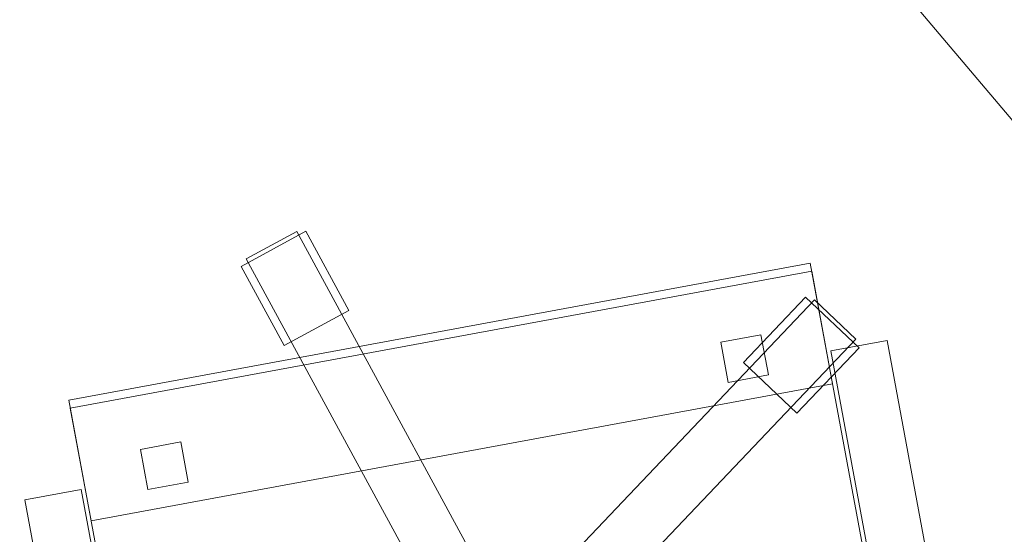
# Model space of a CAD drawing. Header units: millimetres. Extents: x -1675 to 29381, y -3645 to 22555.
# Tile 69 of 256: x 10115 to 10716, y 3650 to 3964. Entities that reach past the tile are written whole.
import ezdxf

# ---------------------------------------------------------------- set-up
doc = ezdxf.new("R2010")
doc.units = ezdxf.units.MM
doc.layers.add('A-GENM-____-OTLN', color=13, linetype='Continuous', lineweight=9)

msp = doc.modelspace()

# ---------------------------------------------------------------- meshes
at = {"layer": 'A-GENM-____-OTLN'}
mesh = msp.add_polyface(dxfattribs=at)
corners = [(4706.02, 290, 1), (6.83, 0, 1), (407.59, 290, 1), (4706.02, 390, 1), (5006.02, 390, 1), (9606.02, 290, 1), (9306.02, 390, 1), (9606.02, 390, 1), (13776.02, 5670, 1), (13776.02, 9963.57, 1), (14006.02, 10130, 1), (5006.02, 290, 1), (9306.02, 290, 1), (14006.02, 0, 1), (13776.02, 290, 1), (9856.02, 290, 1), (9306.02, 5670, 1), (9606.02, 5670, 1), (9606.02, 5220, 1), (9306.02, 5220, 1), (9306.02, 5670, 1), (256.83, 9170, 1), (6.83, 10130, 1), (256.83, 10130, 1), (256.83, 290, 1), (256.83, 7770, 1), (256.83, 1330, 1), (256.83, 6170, 1), (256.83, 4310, 1), (13776.02, 10130, 1), (4706.02, 5220, 1), (5006.02, 5670, 1), (5006.02, 5220, 1), (4706.02, 5670, 1), (256.83, 10130.71, 1), (13776.02, 10169.34, 1), (6.83, 10170, 1), (256.83, 10170, 1), (14006.02, 10170, 1), (13776.02, 10170, 1), (256.83, 10225.04, 1), (13776.02, 10470, 1), (14006.02, 10470, 1), (4706.02, 11204.55, 1), (5006.02, 11190, 1), (4706.02, 11190, 1), (5006.02, 11270.6, 1), (256.83, 10770, 1)]
mesh.append_faces([[corners[k] for k in face] for face in [(5, 6, 7), (17, 16, 20), (30, 31, 32), (31, 30, 33), (43, 44, 45)]], dxfattribs={"vtx0": -1})
mesh.append_faces([[corners[k] for k in face] for face in [(0, 1, 2), (6, 5, 12), (1, 11, 13), (8, 13, 14), (21, 22, 23), (25, 22, 21), (27, 22, 25), (28, 22, 27), (22, 28, 1), (35, 10, 29), (34, 36, 37), (36, 34, 22), (44, 43, 46)]], dxfattribs={"vtx0": -1, "vtx1": -1})
mesh.append_faces([[corners[k] for k in face] for face in [(11, 1, 0), (13, 12, 5)]], dxfattribs={"vtx0": -1, "vtx1": -1, "vtx2": -1})
mesh.append_faces([[corners[k] for k in face] for face in [(0, 4, 11), (13, 11, 12), (16, 17, 18), (10, 9, 29), (22, 34, 23), (38, 35, 39), (36, 40, 37)]], dxfattribs={"vtx0": -1, "vtx2": -1})
mesh.append_faces([[corners[k] for k in face] for face in [(8, 9, 10), (15, 14, 13), (5, 15, 13), (24, 2, 1), (26, 24, 1), (28, 26, 1), (47, 40, 36)]], dxfattribs={"vtx1": -1, "vtx2": -1})
mesh.append_faces([[corners[k] for k in face] for face in [(0, 3, 4), (18, 19, 16), (39, 41, 42)]], dxfattribs={"vtx2": -1})
mesh = msp.add_polyface(dxfattribs=at)
corners = [(9306.02, 6729.02, 2949), (9306.02, 5670, 2949), (9306.02, 5670, 2949), (9306.02, 5670, 2949), (7842.5, 5670, 2949), (5006.02, 10130, 2949), (9306.02, 10130, 2949), (5006.02, 10144.28, 2949), (9306.02, 10156.57, 2949), (5006.02, 10170, 2949), (9606.02, 5220, 2949), (13776.02, 290, 2949), (9856.02, 290, 2949), (9606.02, 290, 2949), (9606.02, 390, 2949), (5006.02, 390, 2949), (9306.02, 290, 2949), (5006.02, 290, 2949), (9306.02, 5220, 2949), (9606.02, 5670, 2949), (13776.02, 9963.57, 2949), (13776.02, 5670, 2949), (9306.02, 390, 2949), (13776.02, 10130, 2949), (13776.02, 10169.34, 2949), (9306.02, 10170, 2949), (14006.02, 10130, 2949), (6.83, 0, 2949), (14006.02, 0, 2949)]
mesh.append_faces([[corners[k] for k in face] for face in [(27, 17, 28)]], dxfattribs={"vtx0": -1, "vtx1": -1})
mesh.append_faces([[corners[k] for k in face] for face in [(4, 0, 2), (5, 6, 0), (0, 4, 5), (6, 7, 8), (7, 6, 5), (9, 8, 7), (10, 11, 12), (12, 13, 14), (15, 16, 17), (18, 4, 3), (19, 1, 0), (0, 20, 21), (10, 12, 14), (16, 15, 22), (19, 0, 21), (10, 14, 22), (10, 19, 21), (4, 22, 15), (22, 4, 18), (11, 10, 21), (22, 18, 10), (20, 6, 23), (6, 20, 0), (23, 8, 24), (8, 23, 6), (25, 24, 8), (13, 22, 14), (21, 20, 26), (22, 13, 16), (21, 28, 11), (28, 17, 16), (12, 11, 28), (28, 16, 13), (13, 12, 28), (3, 19, 10), (10, 18, 3), (26, 20, 23)]], dxfattribs={"vtx0": -1, "vtx1": -1, "vtx2": -1})
mesh.append_faces([[corners[k] for k in face] for face in [(0, 1, 2), (19, 3, 1)]], dxfattribs={"vtx0": -1, "vtx2": -1})
mesh.append_faces([[corners[k] for k in face] for face in [(2, 3, 4)]], dxfattribs={"vtx1": -1, "vtx2": -1})
mesh = msp.add_polyface(dxfattribs=at)
corners = [(14006.02, 0, -50), (6.83, 10130, -50), (14006.02, 10130, -50)]
mesh.append_faces([[corners[k] for k in face] for face in [(1, 2, 0)]])
mesh = msp.add_polyface(dxfattribs=at)
corners = [(6.83, 0, -50), (6.83, 10130, -50), (14006.02, 0, -50)]
mesh.append_faces([[corners[k] for k in face] for face in [(1, 2, 0)]])
mesh = msp.add_polyface(dxfattribs=at)
corners = [(14006.02, 10130), (6.83, 0), (14006.02, 0)]
mesh.append_faces([[corners[k] for k in face] for face in [(1, 2, 0)]])
mesh = msp.add_polyface(dxfattribs=at)
corners = [(6.83, 10130), (6.83, 0), (14006.02, 10130)]
mesh.append_faces([[corners[k] for k in face] for face in [(1, 2, 0)]])
mesh = msp.add_polyface(dxfattribs=at)
corners = [(14006.02, 0, 2950), (6.83, 10130, 2950), (14006.02, 10130, 2950)]
mesh.append_faces([[corners[k] for k in face] for face in [(1, 2, 0)]])
mesh = msp.add_polyface(dxfattribs=at)
corners = [(6.83, 0, 2950), (6.83, 10130, 2950), (14006.02, 0, 2950)]
mesh.append_faces([[corners[k] for k in face] for face in [(1, 2, 0)]])
mesh = msp.add_polyface(dxfattribs=at)
corners = [(14006.02, 10130, 3000), (6.83, 0, 3000), (14006.02, 0, 3000)]
mesh.append_faces([[corners[k] for k in face] for face in [(1, 2, 0)]])
mesh = msp.add_polyface(dxfattribs=at)
corners = [(6.83, 10130, 3000), (6.83, 0, 3000), (14006.02, 10130, 3000)]
mesh.append_faces([[corners[k] for k in face] for face in [(1, 2, 0)]])
mesh = msp.add_polyface(dxfattribs=at)
corners = [(9306.02, 6729.02, 1), (9306.02, 5670, 1), (9306.02, 5670, 1), (9306.02, 5670, 1), (7842.5, 5670, 1), (5006.02, 5670, 1), (5006.02, 10130, 1), (9306.02, 10130, 1), (9606.02, 5220, 1), (13776.02, 290, 1), (9856.02, 290, 1), (9606.02, 290, 1), (9606.02, 390, 1), (5006.02, 390, 1), (9306.02, 290, 1), (5006.02, 290, 1), (4706.02, 390, 1), (4706.02, 290, 1), (407.59, 290, 1), (9306.02, 5220, 1), (9606.02, 5670, 1), (13776.02, 9963.57, 1), (13776.02, 5670, 1), (9306.02, 390, 1), (4706.02, 5220, 1), (5006.02, 5220, 1), (256.83, 1330, 1), (256.83, 290, 1), (256.83, 9170, 1), (256.83, 10130, 1), (256.83, 4310, 1), (256.83, 7770, 1), (256.83, 6170, 1), (4706.02, 5670, 1), (5006.02, 5670, 1), (13776.02, 10130, 1), (256.83, 10130.71, 1)]
mesh.append_faces([[corners[k] for k in face] for face in [(13, 14, 15)]], dxfattribs={"vtx0": -1})
mesh.append_faces([[corners[k] for k in face] for face in [(19, 4, 3), (14, 13, 23), (9, 8, 22), (30, 24, 26), (32, 24, 30), (33, 6, 34), (34, 5, 25), (24, 32, 33), (31, 33, 32), (21, 7, 35), (36, 6, 29)]], dxfattribs={"vtx0": -1, "vtx1": -1})
mesh.append_faces([[corners[k] for k in face] for face in [(4, 0, 2), (4, 5, 6), (6, 7, 0), (0, 4, 6), (8, 10, 12), (4, 16, 18), (20, 0, 22), (4, 23, 13), (23, 4, 19), (26, 24, 18), (4, 18, 25), (5, 4, 25), (5, 34, 6), (6, 33, 31), (7, 21, 0)]], dxfattribs={"vtx0": -1, "vtx1": -1, "vtx2": -1})
mesh.append_faces([[corners[k] for k in face] for face in [(0, 1, 2), (8, 9, 10), (0, 21, 22), (8, 12, 23), (4, 13, 16), (23, 19, 8), (18, 24, 25)]], dxfattribs={"vtx0": -1, "vtx2": -1})
mesh.append_faces([[corners[k] for k in face] for face in [(2, 3, 4), (20, 1, 0), (8, 20, 22), (28, 29, 6), (31, 28, 6)]], dxfattribs={"vtx1": -1, "vtx2": -1})
mesh.append_faces([[corners[k] for k in face] for face in [(10, 11, 12), (16, 17, 18), (18, 27, 26)]], dxfattribs={"vtx2": -1})
mesh = msp.add_polyface(dxfattribs=at)
corners = [(10315.85, 3786.27, 35), (10276.3, 3764.81, 35), (10250.07, 3813.15, 35), (10289.62, 3834.61, 35)]
mesh.append_faces([[corners[k] for k in face] for face in [(3, 0, 1, 2)]])
mesh = msp.add_polyface(dxfattribs=at)
corners = [(10315.85, 3786.27, 95), (10289.62, 3834.61, 95), (10250.07, 3813.15, 95), (10276.3, 3764.81, 95)]
mesh.append_faces([[corners[k] for k in face] for face in [(1, 2, 3, 0)]])
mesh = msp.add_polyface(dxfattribs=at)
corners = [(10289.62, 3834.61, 35), (10250.07, 3813.15, 35), (10250.07, 3813.15, 95), (10289.62, 3834.61, 95)]
mesh.append_faces([[corners[k] for k in face] for face in [(3, 0, 1, 2)]])
mesh = msp.add_polyface(dxfattribs=at)
corners = [(10427.1, 3570.73, 82.5), (10396.33, 3554.04, 82.5), (10253.27, 3817.73, 82.5), (10284.04, 3834.42, 82.5)]
mesh.append_faces([[corners[k] for k in face] for face in [(0, 1, 2, 3)]])
mesh = msp.add_polyface(dxfattribs=at)
corners = [(10427.1, 3570.73, 117.5), (10284.04, 3834.42, 117.5), (10253.27, 3817.73, 117.5), (10396.33, 3554.04, 117.5)]
mesh.append_faces([[corners[k] for k in face] for face in [(0, 1, 2, 3)]])
mesh = msp.add_polyface(dxfattribs=at)
corners = [(10284.04, 3834.42, 82.5), (10253.27, 3817.73, 82.5), (10253.27, 3817.73, 117.5), (10284.04, 3834.42, 117.5)]
mesh.append_faces([[corners[k] for k in face] for face in [(0, 1, 2, 3)]])
mesh = msp.add_polyface(dxfattribs=at)
corners = [(10427.1, 3570.73, 82.5), (10284.04, 3834.42, 82.5), (10284.04, 3834.42, 117.5), (10427.1, 3570.73, 117.5)]
mesh.append_faces([[corners[k] for k in face] for face in [(2, 3, 0, 1)]])
mesh = msp.add_polyface(dxfattribs=at)
corners = [(10315.85, 3786.27, 35), (10289.62, 3834.61, 35), (10289.62, 3834.61, 95), (10315.85, 3786.27, 95)]
mesh.append_faces([[corners[k] for k in face] for face in [(1, 2, 3, 0)]])
mesh = msp.add_polyface(dxfattribs=at)
corners = [(10597.29, 3815.12, 400), (10673.7, 3402.13, 400), (10221.37, 3318.45, 400), (10144.97, 3731.44, 400)]
mesh.append_faces([[corners[k] for k in face] for face in [(0, 1, 2, 3)]])
mesh = msp.add_polyface(dxfattribs=at)
corners = [(10597.29, 3815.12, 470), (10144.97, 3731.44, 470), (10221.37, 3318.45, 470), (10673.7, 3402.13, 470)]
mesh.append_faces([[corners[k] for k in face] for face in [(0, 1, 2, 3)]])
mesh = msp.add_polyface(dxfattribs=at)
corners = [(10597.29, 3815.12, 400), (10144.97, 3731.44, 400), (10144.97, 3731.44, 470), (10597.29, 3815.12, 470)]
mesh.append_faces([[corners[k] for k in face] for face in [(0, 1, 2, 3)]])
mesh = msp.add_polyface(dxfattribs=at)
corners = [(10253.27, 3817.73, 82.5), (10396.33, 3554.04, 82.5), (10396.33, 3554.04, 117.5), (10253.27, 3817.73, 117.5)]
mesh.append_faces([[corners[k] for k in face] for face in [(0, 1, 2, 3)]])
mesh = msp.add_polyface(dxfattribs=at)
corners = [(10673.7, 3402.13, 400), (10597.29, 3815.12, 400), (10597.29, 3815.12, 470), (10673.7, 3402.13, 470)]
mesh.append_faces([[corners[k] for k in face] for face in [(1, 2, 3, 0)]])
mesh = msp.add_polyface(dxfattribs=at)
corners = [(10598.2, 3810.2, 460), (10610.94, 3741.37, 460), (10158.61, 3657.69, 460), (10145.88, 3726.52, 460)]
mesh.append_faces([[corners[k] for k in face] for face in [(3, 0, 1, 2)]])
mesh = msp.add_polyface(dxfattribs=at)
corners = [(10598.2, 3810.2, 940), (10145.88, 3726.52, 940), (10158.61, 3657.69, 940), (10610.94, 3741.37, 940)]
mesh.append_faces([[corners[k] for k in face] for face in [(1, 2, 3, 0)]])
mesh = msp.add_polyface(dxfattribs=at)
corners = [(10598.2, 3810.2, 460), (10145.88, 3726.52, 460), (10145.88, 3726.52, 940), (10598.2, 3810.2, 940)]
mesh.append_faces([[corners[k] for k in face] for face in [(0, 1, 2, 3)]])
mesh = msp.add_polyface(dxfattribs=at)
corners = [(10250.07, 3813.15, 35), (10276.3, 3764.81, 35), (10276.3, 3764.81, 95), (10250.07, 3813.15, 95)]
mesh.append_faces([[corners[k] for k in face] for face in [(0, 1, 2, 3)]])
mesh = msp.add_polyface(dxfattribs=at)
corners = [(10610.94, 3741.37, 460), (10598.2, 3810.2, 460), (10598.2, 3810.2, 940), (10610.94, 3741.37, 940)]
mesh.append_faces([[corners[k] for k in face] for face in [(2, 3, 0, 1)]])
mesh = msp.add_polyface(dxfattribs=at)
corners = [(10599.78, 3792.75, 82.5), (10393.2, 3575.21, 82.5), (10393.2, 3575.21, 117.5), (10599.78, 3792.75, 117.5)]
mesh.append_faces([[corners[k] for k in face] for face in [(0, 1, 2, 3)]])
mesh = msp.add_polyface(dxfattribs=at)
corners = [(10418.58, 3551.11, 82.5), (10393.2, 3575.21, 82.5), (10599.78, 3792.75, 82.5), (10625.16, 3768.65, 82.5)]
mesh.append_faces([[corners[k] for k in face] for face in [(1, 2, 3, 0)]])
mesh = msp.add_polyface(dxfattribs=at)
corners = [(10418.58, 3551.11, 117.5), (10625.16, 3768.65, 117.5), (10599.78, 3792.75, 117.5), (10393.2, 3575.21, 117.5)]
mesh.append_faces([[corners[k] for k in face] for face in [(3, 0, 1, 2)]])
mesh = msp.add_polyface(dxfattribs=at)
corners = [(10594.43, 3794.38, 35), (10556.56, 3754.5, 35), (10556.56, 3754.5, 95), (10594.43, 3794.38, 95)]
mesh.append_faces([[corners[k] for k in face] for face in [(3, 0, 1, 2)]])
mesh = msp.add_polyface(dxfattribs=at)
corners = [(10589.19, 3723.51, 35), (10556.56, 3754.5, 35), (10594.43, 3794.38, 35), (10627.06, 3763.39, 35)]
mesh.append_faces([[corners[k] for k in face] for face in [(1, 2, 3, 0)]])
mesh = msp.add_polyface(dxfattribs=at)
corners = [(10589.19, 3723.51, 95), (10627.06, 3763.39, 95), (10594.43, 3794.38, 95), (10556.56, 3754.5, 95)]
mesh.append_faces([[corners[k] for k in face] for face in [(3, 0, 1, 2)]])
mesh = msp.add_polyface(dxfattribs=at)
corners = [(10627.06, 3763.39, 35), (10594.43, 3794.38, 35), (10594.43, 3794.38, 95), (10627.06, 3763.39, 95)]
mesh.append_faces([[corners[k] for k in face] for face in [(2, 3, 0, 1)]])
mesh = msp.add_polyface(dxfattribs=at)
corners = [(10625.16, 3768.65, 82.5), (10599.78, 3792.75, 82.5), (10599.78, 3792.75, 117.5), (10625.16, 3768.65, 117.5)]
mesh.append_faces([[corners[k] for k in face] for face in [(2, 3, 0, 1)]])
mesh = msp.add_polyface(dxfattribs=at)
corners = [(10276.3, 3764.81, 35), (10315.85, 3786.27, 35), (10315.85, 3786.27, 95), (10276.3, 3764.81, 95)]
mesh.append_faces([[corners[k] for k in face] for face in [(1, 2, 3, 0)]])
mesh = msp.add_polyface(dxfattribs=at)
corners = [(10418.58, 3551.11, 82.5), (10625.16, 3768.65, 82.5), (10625.16, 3768.65, 117.5), (10418.58, 3551.11, 117.5)]
mesh.append_faces([[corners[k] for k in face] for face in [(2, 3, 0, 1)]])
mesh = msp.add_polyface(dxfattribs=at)
corners = [(10567.24, 3771.42, 460), (10571.79, 3746.84, 460), (10547.2, 3742.29, 460), (10542.66, 3766.87, 460)]
mesh.append_faces([[corners[k] for k in face] for face in [(3, 0, 1, 2)]])
mesh = msp.add_polyface(dxfattribs=at)
corners = [(10567.24, 3771.42, 860), (10542.66, 3766.87, 860), (10547.2, 3742.29, 860), (10571.79, 3746.84, 860)]
mesh.append_faces([[corners[k] for k in face] for face in [(1, 2, 3, 0)]])
mesh = msp.add_polyface(dxfattribs=at)
corners = [(10567.24, 3771.42, 460), (10542.66, 3766.87, 460), (10542.66, 3766.87, 860), (10567.24, 3771.42, 860)]
mesh.append_faces([[corners[k] for k in face] for face in [(3, 0, 1, 2)]])
mesh = msp.add_polyface(dxfattribs=at)
corners = [(10542.66, 3766.87, 460), (10547.2, 3742.29, 460), (10547.2, 3742.29, 860), (10542.66, 3766.87, 860)]
mesh.append_faces([[corners[k] for k in face] for face in [(0, 1, 2, 3)]])
mesh = msp.add_polyface(dxfattribs=at)
corners = [(10571.79, 3746.84, 460), (10567.24, 3771.42, 460), (10567.24, 3771.42, 860), (10571.79, 3746.84, 860)]
mesh.append_faces([[corners[k] for k in face] for face in [(2, 3, 0, 1)]])
mesh = msp.add_polyface(dxfattribs=at)
corners = [(10644.17, 3767.86, 612.5), (10706.02, 3433.53, 612.5), (10671.61, 3427.16, 612.5), (10609.76, 3761.49, 612.5)]
mesh.append_faces([[corners[k] for k in face] for face in [(0, 1, 2, 3)]])
mesh = msp.add_polyface(dxfattribs=at)
corners = [(10644.17, 3767.86, 647.5), (10609.76, 3761.49, 647.5), (10671.61, 3427.16, 647.5), (10706.02, 3433.53, 647.5)]
mesh.append_faces([[corners[k] for k in face] for face in [(0, 1, 2, 3)]])
mesh = msp.add_polyface(dxfattribs=at)
corners = [(10644.17, 3767.86, 612.5), (10609.76, 3761.49, 612.5), (10609.76, 3761.49, 647.5), (10644.17, 3767.86, 647.5)]
mesh.append_faces([[corners[k] for k in face] for face in [(0, 1, 2, 3)]])
mesh = msp.add_polyface(dxfattribs=at)
corners = [(10706.02, 3433.53, 612.5), (10644.17, 3767.86, 612.5), (10644.17, 3767.86, 647.5), (10706.02, 3433.53, 647.5)]
mesh.append_faces([[corners[k] for k in face] for face in [(2, 3, 0, 1)]])
mesh = msp.add_polyface(dxfattribs=at)
corners = [(10589.19, 3723.51, 35), (10627.06, 3763.39, 35), (10627.06, 3763.39, 95), (10589.19, 3723.51, 95)]
mesh.append_faces([[corners[k] for k in face] for face in [(2, 3, 0, 1)]])
mesh = msp.add_polyface(dxfattribs=at)
corners = [(10609.76, 3761.49, 612.5), (10671.61, 3427.16, 612.5), (10671.61, 3427.16, 647.5), (10609.76, 3761.49, 647.5)]
mesh.append_faces([[corners[k] for k in face] for face in [(0, 1, 2, 3)]])
mesh = msp.add_polyface(dxfattribs=at)
corners = [(10556.56, 3754.5, 35), (10589.19, 3723.51, 35), (10589.19, 3723.51, 95), (10556.56, 3754.5, 95)]
mesh.append_faces([[corners[k] for k in face] for face in [(0, 1, 2, 3)]])
mesh = msp.add_polyface(dxfattribs=at)
corners = [(10547.2, 3742.29, 460), (10571.79, 3746.84, 460), (10571.79, 3746.84, 860), (10547.2, 3742.29, 860)]
mesh.append_faces([[corners[k] for k in face] for face in [(2, 3, 0, 1)]])
mesh = msp.add_polyface(dxfattribs=at)
corners = [(10158.61, 3657.69, 460), (10610.94, 3741.37, 460), (10610.94, 3741.37, 940), (10158.61, 3657.69, 940)]
mesh.append_faces([[corners[k] for k in face] for face in [(2, 3, 0, 1)]])
mesh = msp.add_polyface(dxfattribs=at)
corners = [(10144.97, 3731.44, 400), (10221.37, 3318.45, 400), (10221.37, 3318.45, 470), (10144.97, 3731.44, 470)]
mesh.append_faces([[corners[k] for k in face] for face in [(3, 0, 1, 2)]])
mesh = msp.add_polyface(dxfattribs=at)
corners = [(10145.88, 3726.52, 460), (10158.61, 3657.69, 460), (10158.61, 3657.69, 940), (10145.88, 3726.52, 940)]
mesh.append_faces([[corners[k] for k in face] for face in [(3, 0, 1, 2)]])
mesh = msp.add_polyface(dxfattribs=at)
corners = [(10213.25, 3705.93, 460), (10217.79, 3681.35, 460), (10193.21, 3676.8, 460), (10188.66, 3701.39, 460)]
mesh.append_faces([[corners[k] for k in face] for face in [(0, 1, 2, 3)]])
mesh = msp.add_polyface(dxfattribs=at)
corners = [(10213.25, 3705.93, 860), (10188.66, 3701.39, 860), (10193.21, 3676.8, 860), (10217.79, 3681.35, 860)]
mesh.append_faces([[corners[k] for k in face] for face in [(0, 1, 2, 3)]])
mesh = msp.add_polyface(dxfattribs=at)
corners = [(10213.25, 3705.93, 460), (10188.66, 3701.39, 460), (10188.66, 3701.39, 860), (10213.25, 3705.93, 860)]
mesh.append_faces([[corners[k] for k in face] for face in [(0, 1, 2, 3)]])
mesh = msp.add_polyface(dxfattribs=at)
corners = [(10217.79, 3681.35, 460), (10213.25, 3705.93, 460), (10213.25, 3705.93, 860), (10217.79, 3681.35, 860)]
mesh.append_faces([[corners[k] for k in face] for face in [(1, 2, 3, 0)]])
mesh = msp.add_polyface(dxfattribs=at)
corners = [(10188.66, 3701.39, 460), (10193.21, 3676.8, 460), (10193.21, 3676.8, 860), (10188.66, 3701.39, 860)]
mesh.append_faces([[corners[k] for k in face] for face in [(0, 1, 2, 3)]])
mesh = msp.add_polyface(dxfattribs=at)
corners = [(10152.51, 3676.9, 612.5), (10214.36, 3342.57, 612.5), (10179.95, 3336.21, 612.5), (10118.1, 3670.53, 612.5)]
mesh.append_faces([[corners[k] for k in face] for face in [(1, 2, 3, 0)]])
mesh = msp.add_polyface(dxfattribs=at)
corners = [(10152.51, 3676.9, 647.5), (10118.1, 3670.53, 647.5), (10179.95, 3336.21, 647.5), (10214.36, 3342.57, 647.5)]
mesh.append_faces([[corners[k] for k in face] for face in [(3, 0, 1, 2)]])
mesh = msp.add_polyface(dxfattribs=at)
corners = [(10152.51, 3676.9, 612.5), (10118.1, 3670.53, 612.5), (10118.1, 3670.53, 647.5), (10152.51, 3676.9, 647.5)]
mesh.append_faces([[corners[k] for k in face] for face in [(0, 1, 2, 3)]])
mesh = msp.add_polyface(dxfattribs=at)
corners = [(10214.36, 3342.57, 612.5), (10152.51, 3676.9, 612.5), (10152.51, 3676.9, 647.5), (10214.36, 3342.57, 647.5)]
mesh.append_faces([[corners[k] for k in face] for face in [(2, 3, 0, 1)]])
mesh = msp.add_polyface(dxfattribs=at)
corners = [(10193.21, 3676.8, 460), (10217.79, 3681.35, 460), (10217.79, 3681.35, 860), (10193.21, 3676.8, 860)]
mesh.append_faces([[corners[k] for k in face] for face in [(2, 3, 0, 1)]])
mesh = msp.add_polyface(dxfattribs=at)
corners = [(10118.1, 3670.53, 612.5), (10179.95, 3336.21, 612.5), (10179.95, 3336.21, 647.5), (10118.1, 3670.53, 647.5)]
mesh.append_faces([[corners[k] for k in face] for face in [(0, 1, 2, 3)]])

doc.saveas('drawing.dxf')
